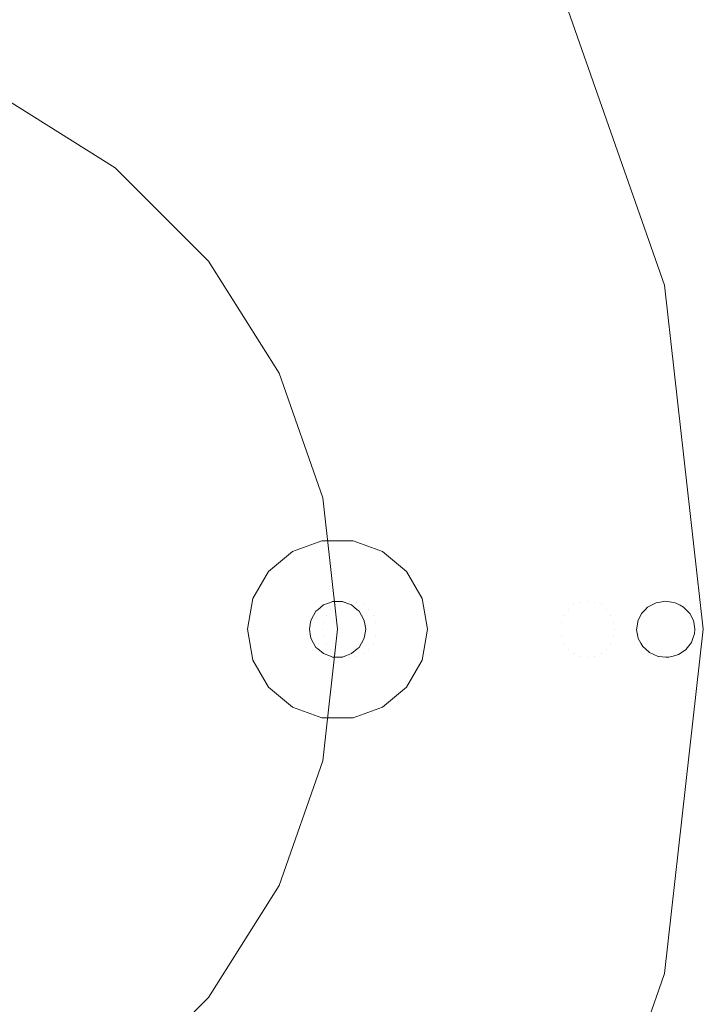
# Model space of a CAD drawing. Header units: millimetres. Extents: x -608 to 205, y -413 to 558.
# Tile 12 of 37: x 6 to 128, y -205 to -30. Entities that reach past the tile are written whole.
import ezdxf

# ---------------------------------------------------------------- set-up
doc = ezdxf.new("R2010")
doc.units = ezdxf.units.MM
doc.header["$LTSCALE"] = 25.4
doc.layers.add('None', color=7, linetype='Continuous', lineweight=5)

# ---------------------------------------------------------------- blocks, each defined once
blk = doc.blocks.new('Group-1')
at = {"layer": 'None', "color": 7, "linetype": 'Continuous', "lineweight": 5}
for points, invisible_edges in [([(-27.78, 109.68, 9), (24.36, 76.91, 9), (67.9, 33.37, 9), (-147.1, -138.09, 9)], 12), ([(67.9, 33.37, 15), (24.36, 76.91, 15), (-27.78, 109.68, 15), (-147.1, -138.09, 15)], 12), ([(67.9, 33.37, 9), (100.66, -18.77, 9), (121, -76.9, 9), (-147.1, -138.09, 9)], 12), ([(-147.1, -138.09, 15), (121, -76.9, 15), (100.66, -18.77, 15), (67.9, 33.37, 15)], 9), ([(121, -76.9, 15), (121, -76.9, 9), (100.66, -18.77, 9), (100.66, -18.77, 15)], 5), ([(121, -76.9, 9), (127.9, -138.09, 9), (121, -199.28, 9), (-147.1, -138.09, 9)], 12), ([(121, -199.28, 15), (127.9, -138.09, 15), (121, -76.9, 15), (-147.1, -138.09, 15)], 12), ([(127.9, -138.09, 15), (127.9, -138.09, 9), (121, -76.9, 9), (121, -76.9, 15)], 5), ([(61.62, -133.32, 1), (60.4, -133.76, 1), (54.9, -124.23, 1), (60.12, -122.33, 1)], 10), ([(60.12, -122.33, 9), (60.12, -122.33, 1), (54.9, -124.23, 1), (54.9, -124.23, 9)], 5), ([(65.68, -122.33, 9), (60.12, -122.33, 9), (54.9, -124.23, 9), (62.9, -138.09, 9)], 12), ([(60.12, -122.33, 1), (62.03, -133.17, 1), (61.62, -133.32, 1)], 9), ([(62.9, -133.17, 1), (62.03, -133.17, 1), (60.12, -122.33, 1), (65.68, -122.33, 1)], 10), ([(65.68, -122.33, 9), (65.68, -122.33, 1), (60.12, -122.33, 1), (60.12, -122.33, 9)], 5), ([(65.68, -122.33, 1), (63.77, -133.17, 1), (62.9, -133.17, 1)], 9), ([(75.15, -127.81, 9), (70.9, -124.23, 9), (65.68, -122.33, 9), (62.9, -138.09, 9)], 12), ([(64.17, -133.32, 1), (63.77, -133.17, 1), (65.68, -122.33, 1)], 10), ([(65.68, -122.33, 1), (70.9, -124.23, 1), (65.4, -133.76, 1), (64.17, -133.32, 1)], 10), ([(70.9, -124.23, 9), (70.9, -124.23, 1), (65.68, -122.33, 1), (65.68, -122.33, 9)], 5), ([(54.9, -124.23, 9), (50.64, -127.81, 9), (47.86, -132.62, 9), (62.9, -138.09, 9)], 12), ([(50.64, -127.81, 1), (54.9, -124.23, 1), (60.4, -133.76, 1), (59.4, -134.6, 1)], 10), ([(54.9, -124.23, 9), (54.9, -124.23, 1), (50.64, -127.81, 1), (50.64, -127.81, 9)], 5), ([(66.4, -134.6, 1), (65.4, -133.76, 1), (70.9, -124.23, 1), (75.15, -127.81, 1)], 10), ([(75.15, -127.81, 9), (75.15, -127.81, 1), (70.9, -124.23, 1), (70.9, -124.23, 9)], 5), ([(58.63, -135.63, 1), (58.2, -136.38, 1), (47.86, -132.62, 1), (50.64, -127.81, 1)], 10), ([(50.64, -127.81, 9), (50.64, -127.81, 1), (47.86, -132.62, 1), (47.86, -132.62, 9)], 5), ([(50.64, -127.81, 1), (59.07, -134.88, 1), (58.63, -135.63, 1)], 9), ([(59.4, -134.6, 1), (59.07, -134.88, 1), (50.64, -127.81, 1)], 10), ([(78.9, -138.09, 9), (77.93, -132.62, 9), (75.15, -127.81, 9), (62.9, -138.09, 9)], 12), ([(75.15, -127.81, 1), (66.73, -134.88, 1), (66.4, -134.6, 1)], 9), ([(67.16, -135.63, 1), (66.73, -134.88, 1), (75.15, -127.81, 1)], 10), ([(75.15, -127.81, 1), (77.93, -132.62, 1), (67.6, -136.38, 1), (67.16, -135.63, 1)], 10), ([(77.93, -132.62, 9), (77.93, -132.62, 1), (75.15, -127.81, 1), (75.15, -127.81, 9)], 5), ([(58.12, -136.81, 1), (57.9, -138.09, 1), (46.9, -138.09, 1), (47.86, -132.62, 1)], 10), ([(47.86, -132.62, 9), (47.86, -132.62, 1), (46.9, -138.09, 1), (46.9, -138.09, 9)], 5), ([(47.86, -132.62, 9), (46.9, -138.09, 9), (47.86, -143.56, 9), (62.9, -138.09, 9)], 12), ([(47.86, -132.62, 1), (58.2, -136.38, 1), (58.12, -136.81, 1)], 9), ([(67.67, -136.81, 1), (67.6, -136.38, 1), (77.93, -132.62, 1)], 10), ([(77.93, -132.62, 1), (78.9, -138.09, 1), (67.9, -138.09, 1), (67.67, -136.81, 1)], 10), ([(78.9, -138.09, 9), (78.9, -138.09, 1), (77.93, -132.62, 1), (77.93, -132.62, 9)], 5), ([(59.07, -134.88, 1), (59.41, -134.56, -15.55), (58.62, -135.59, -15.58)], 11), ([(60.86, -135.59, -26.41), (58.62, -135.59, -15.58), (59.41, -134.56, -15.55)], 11), ([(59.07, -134.88, 1), (59.4, -134.6, 1), (59.41, -134.56, -15.55)], 10), ([(59.4, -134.6, 1), (60.4, -133.76, 1), (60.44, -133.76, -15.5)], 10), ([(60.44, -133.76, -15.5), (59.41, -134.56, -15.55), (59.4, -134.6, 1)], 11), ([(61.62, -134.56, -26.2), (59.41, -134.56, -15.55), (60.44, -133.76, -15.5)], 11), ([(59.41, -134.56, -15.55), (61.62, -134.56, -26.2), (60.86, -135.59, -26.41)], 11), ([(60.4, -133.76, 1), (61.62, -133.32, 1), (61.65, -133.26, -15.45)], 10), ([(61.65, -133.26, -15.45), (60.44, -133.76, -15.5), (60.4, -133.76, 1)], 11), ([(62.62, -133.76, -25.93), (60.44, -133.76, -15.5), (61.65, -133.26, -15.45)], 11), ([(60.44, -133.76, -15.5), (62.62, -133.76, -25.93), (61.62, -134.56, -26.2)], 11), ([(61.62, -134.56, -26.2), (72, -134.56, -64.94), (71.24, -135.59, -65.15), (60.86, -135.59, -26.41)], 15), ([(61.65, -133.26, -15.45), (61.62, -133.32, 1), (62.03, -133.17, 1)], 9), ([(62.62, -133.76, -25.93), (73, -133.76, -64.68), (72, -134.56, -64.94), (61.62, -134.56, -26.2)], 15), ([(63.78, -133.26, -25.61), (61.65, -133.26, -15.45), (62.94, -133.09, -15.4)], 11), ([(62.94, -133.09, -15.4), (61.65, -133.26, -15.45), (62.03, -133.17, 1)], 11), ([(61.65, -133.26, -15.45), (63.78, -133.26, -25.61), (62.62, -133.76, -25.93)], 11), ([(62.03, -133.17, 1), (62.9, -133.17, 1), (62.94, -133.09, -15.4)], 10), ([(63.78, -133.26, -25.61), (74.17, -133.26, -64.36), (73, -133.76, -64.68), (62.62, -133.76, -25.93)], 15), ([(62.94, -133.09, -15.4), (62.9, -133.17, 1), (63.77, -133.17, 1)], 9), ([(63.77, -133.17, 1), (64.23, -133.26, -15.34), (62.94, -133.09, -15.4)], 11), ([(65.03, -133.09, -25.27), (62.94, -133.09, -15.4), (64.23, -133.26, -15.34)], 11), ([(62.94, -133.09, -15.4), (65.03, -133.09, -25.27), (63.78, -133.26, -25.61)], 11), ([(63.77, -133.17, 1), (64.17, -133.32, 1), (64.23, -133.26, -15.34)], 10), ([(65.03, -133.09, -25.27), (75.42, -133.09, -64.03), (74.17, -133.26, -64.36), (63.78, -133.26, -25.61)], 15), ([(65.43, -133.76, -15.29), (64.23, -133.26, -15.34), (64.17, -133.32, 1)], 11), ([(64.17, -133.32, 1), (65.4, -133.76, 1), (65.43, -133.76, -15.29)], 10), ([(64.23, -133.26, -15.34), (66.28, -133.26, -24.93), (65.03, -133.09, -25.27)], 11), ([(66.28, -133.26, -24.93), (64.23, -133.26, -15.34), (65.43, -133.76, -15.29)], 11), ([(66.28, -133.26, -24.93), (76.67, -133.26, -63.69), (75.42, -133.09, -64.03), (65.03, -133.09, -25.27)], 15), ([(65.4, -133.76, 1), (66.4, -134.6, 1), (66.46, -134.56, -15.25)], 10), ([(66.46, -134.56, -15.25), (65.43, -133.76, -15.29), (65.4, -133.76, 1)], 11), ([(65.43, -133.76, -15.29), (67.44, -133.76, -24.61), (66.28, -133.26, -24.93)], 11), ([(67.44, -133.76, -24.61), (65.43, -133.76, -15.29), (66.46, -134.56, -15.25)], 11), ([(67.44, -133.76, -24.61), (77.83, -133.76, -63.38), (76.67, -133.26, -63.69), (66.28, -133.26, -24.93)], 15), ([(66.46, -134.56, -15.25), (66.4, -134.6, 1), (66.73, -134.88, 1)], 9), ([(66.46, -134.56, -15.25), (68.44, -134.56, -24.34), (67.44, -133.76, -24.61)], 11), ([(67.25, -135.59, -15.21), (66.46, -134.56, -15.25), (66.73, -134.88, 1)], 11), ([(68.44, -134.56, -24.34), (66.46, -134.56, -15.25), (67.25, -135.59, -15.21)], 11), ([(67.25, -135.59, -15.21), (69.21, -135.59, -24.13), (68.44, -134.56, -24.34)], 11), ([(68.44, -134.56, -24.34), (78.83, -134.56, -63.11), (77.83, -133.76, -63.38), (67.44, -133.76, -24.61)], 15), ([(69.21, -135.59, -24.13), (79.6, -135.59, -62.91), (78.83, -134.56, -63.11), (68.44, -134.56, -24.34)], 15), ([(72, -134.56, -64.94), (103.9, -134.56, -183.97), (103.13, -135.59, -184.18), (71.24, -135.59, -65.15)], 15), ([(73, -133.76, -64.68), (104.9, -133.76, -183.7), (103.9, -134.56, -183.97), (72, -134.56, -64.94)], 15), ([(74.17, -133.26, -64.36), (106.06, -133.26, -183.39), (104.9, -133.76, -183.7), (73, -133.76, -64.68)], 15), ([(75.42, -133.09, -64.03), (107.31, -133.09, -183.06), (106.06, -133.26, -183.39), (74.17, -133.26, -64.36)], 15), ([(76.67, -133.26, -63.69), (108.56, -133.26, -182.72), (107.31, -133.09, -183.06), (75.42, -133.09, -64.03)], 15), ([(77.83, -133.76, -63.38), (109.73, -133.76, -182.41), (108.56, -133.26, -182.72), (76.67, -133.26, -63.69)], 15), ([(78.83, -134.56, -63.11), (110.73, -134.56, -182.14), (109.73, -133.76, -182.41), (77.83, -133.76, -63.38)], 15), ([(79.6, -135.59, -62.91), (111.49, -135.59, -181.94), (110.73, -134.56, -182.14), (78.83, -134.56, -63.11)], 15), ([(116.93, -135.31, -235), (103.13, -135.59, -184.18), (103.9, -134.56, -183.97)], 11), ([(117.61, -134.59, -235), (103.9, -134.56, -183.97), (104.9, -133.76, -183.7)], 11), ([(103.9, -134.56, -183.97), (117.61, -134.59, -235), (116.93, -135.31, -235)], 9), ([(118.68, -133.82, -235), (104.9, -133.76, -183.7), (106.06, -133.26, -183.39)], 11), ([(104.9, -133.76, -183.7), (118.01, -134.18, -235), (117.61, -134.59, -235)], 9), ([(104.9, -133.76, -183.7), (118.68, -133.82, -235), (118.01, -134.18, -235)], 9), ([(119.5, -133.38, -235), (106.06, -133.26, -183.39), (107.31, -133.09, -183.06)], 11), ([(106.06, -133.26, -183.39), (119.5, -133.38, -235), (118.68, -133.82, -235)], 9), ([(107.31, -133.09, -183.06), (121.23, -133.09, -235), (119.5, -133.38, -235)], 9), ([(121.23, -133.09, -235), (107.31, -133.09, -183.06), (108.56, -133.26, -182.72)], 11), ([(108.56, -133.26, -182.72), (121.23, -133.09, -235), (121.23, -133.09, -235)], 9), ([(108.56, -133.26, -182.72), (122.91, -133.36, -235), (121.23, -133.09, -235)], 9), ([(122.91, -133.36, -235), (108.56, -133.26, -182.72), (109.73, -133.76, -182.41)], 11), ([(109.73, -133.76, -182.41), (123.79, -133.82, -235), (122.91, -133.36, -235)], 9), ([(123.79, -133.82, -235), (109.73, -133.76, -182.41), (110.73, -134.56, -182.14)], 11), ([(110.73, -134.56, -182.14), (124.39, -134.13, -235), (123.79, -133.82, -235)], 9), ([(110.73, -134.56, -182.14), (124.84, -134.6, -235), (124.39, -134.13, -235)], 9), ([(124.84, -134.6, -235), (110.73, -134.56, -182.14), (111.49, -135.59, -181.94)], 11), ([(111.49, -135.59, -181.94), (125.53, -135.31, -235), (124.84, -134.6, -235)], 9), ([(116.93, -135.31, -235), (117.61, -134.59, -235), (126.41, -138.09, -235)], 10), ([(123.79, -133.82, -235), (117.61, -134.59, -235), (118.01, -134.18, -235), (118.68, -133.82, -235)], 9), ([(123.79, -133.82, -235), (124.39, -134.13, -235), (124.84, -134.6, -235), (117.61, -134.59, -235)], 12), ([(117.61, -134.59, -235), (124.84, -134.6, -235), (125.53, -135.31, -235)], 9), ([(125.53, -135.31, -235), (126.15, -136.54, -235), (126.19, -136.8, -235), (117.61, -134.59, -235)], 12), ([(126.19, -136.8, -235), (126.41, -138.09, -235), (117.61, -134.59, -235)], 10), ([(123.79, -133.82, -235), (118.68, -133.82, -235), (119.5, -133.38, -235), (121.23, -133.09, -235)], 9), ([(121.23, -133.09, -235), (121.23, -133.09, -235), (122.91, -133.36, -235), (123.79, -133.82, -235)], 8), ([(58.62, -135.59, -15.58), (58.12, -136.8, -15.6), (58.2, -136.38, 1)], 11), ([(60.37, -136.8, -26.54), (58.12, -136.8, -15.6), (58.62, -135.59, -15.58)], 11), ([(58.12, -136.8, -15.6), (58.12, -136.81, 1), (58.2, -136.38, 1)], 9), ([(58.2, -136.38, 1), (58.63, -135.63, 1), (58.62, -135.59, -15.58)], 10), ([(58.62, -135.59, -15.58), (58.63, -135.63, 1), (59.07, -134.88, 1)], 9), ([(58.62, -135.59, -15.58), (60.86, -135.59, -26.41), (60.37, -136.8, -26.54)], 11), ([(60.86, -135.59, -26.41), (71.24, -135.59, -65.15), (70.75, -136.8, -65.28), (60.37, -136.8, -26.54)], 15), ([(66.73, -134.88, 1), (67.16, -135.63, 1), (67.25, -135.59, -15.21)], 10), ([(67.25, -135.59, -15.21), (67.16, -135.63, 1), (67.6, -136.38, 1)], 9), ([(67.6, -136.38, 1), (67.75, -136.8, -15.19), (67.25, -135.59, -15.21)], 11), ([(69.21, -135.59, -24.13), (67.25, -135.59, -15.21), (67.75, -136.8, -15.19)], 11), ([(67.6, -136.38, 1), (67.67, -136.81, 1), (67.75, -136.8, -15.19)], 10), ([(67.75, -136.8, -15.19), (69.69, -136.8, -24), (69.21, -135.59, -24.13)], 11), ([(69.69, -136.8, -24), (80.08, -136.8, -62.78), (79.6, -135.59, -62.91), (69.21, -135.59, -24.13)], 15), ([(71.24, -135.59, -65.15), (103.13, -135.59, -184.18), (102.65, -136.8, -184.31), (70.75, -136.8, -65.28)], 15), ([(80.08, -136.8, -62.78), (111.98, -136.8, -181.81), (111.49, -135.59, -181.94), (79.6, -135.59, -62.91)], 15), ([(116.26, -136.8, -235), (102.65, -136.8, -184.31), (103.13, -135.59, -184.18)], 11), ([(103.13, -135.59, -184.18), (116.93, -135.31, -235), (116.28, -136.62, -235)], 9), ([(103.13, -135.59, -184.18), (116.28, -136.62, -235), (116.26, -136.8, -235)], 9), ([(125.53, -135.31, -235), (111.49, -135.59, -181.94), (111.98, -136.8, -181.81)], 11), ([(111.98, -136.8, -181.81), (126.15, -136.54, -235), (125.53, -135.31, -235)], 9), ([(111.98, -136.8, -181.81), (126.19, -136.8, -235), (126.15, -136.54, -235)], 9), ([(126.41, -138.09, -235), (116.26, -136.8, -235), (116.28, -136.62, -235), (116.93, -135.31, -235)], 9), ([(-147.1, -138.09, 9), (121, -199.28, 9), (100.66, -257.41, 9), (67.9, -309.55, 9)], 9), ([(67.9, -309.55, 9), (24.36, -353.09, 9), (-27.78, -385.86, 9), (-147.1, -138.09, 9)], 12), ([(-27.78, -385.86, 15), (24.36, -353.09, 15), (67.9, -309.55, 15), (-147.1, -138.09, 15)], 12), ([(67.9, -309.55, 15), (100.66, -257.41, 15), (121, -199.28, 15), (-147.1, -138.09, 15)], 12), ([(47.86, -143.56, 1), (46.9, -138.09, 1), (57.9, -138.09, 1), (58.12, -139.38, 1)], 10), ([(46.9, -138.09, 9), (46.9, -138.09, 1), (47.86, -143.56, 1), (47.86, -143.56, 9)], 5), ([(62.9, -138.09, 9), (47.86, -143.56, 9), (50.64, -148.38, 9), (54.9, -151.95, 9)], 9), ([(54.9, -151.95, 9), (60.12, -153.85, 9), (65.68, -153.85, 9), (62.9, -138.09, 9)], 12), ([(57.9, -138.09, 1), (58.12, -136.81, 1), (58.12, -136.8, -15.6)], 10), ([(58.12, -136.8, -15.6), (57.95, -138.09, -15.61), (57.9, -138.09, 1)], 11), ([(57.9, -138.09, 1), (57.95, -138.09, -15.61), (58.12, -139.39, -15.6)], 11), ([(58.12, -139.39, -15.6), (58.12, -139.38, 1), (57.9, -138.09, 1)], 9), ([(60.21, -138.09, -26.59), (57.95, -138.09, -15.61), (58.12, -136.8, -15.6)], 11), ([(58.12, -139.39, -15.6), (57.95, -138.09, -15.61), (60.21, -138.09, -26.59)], 11), ([(58.12, -136.8, -15.6), (60.37, -136.8, -26.54), (60.21, -138.09, -26.59)], 11), ([(60.21, -138.09, -26.59), (60.37, -139.39, -26.54), (58.12, -139.39, -15.6)], 11), ([(60.37, -136.8, -26.54), (70.75, -136.8, -65.28), (70.59, -138.09, -65.32), (60.21, -138.09, -26.59)], 15), ([(60.21, -138.09, -26.59), (70.59, -138.09, -65.32), (70.75, -139.39, -65.28), (60.37, -139.39, -26.54)], 15), ([(65.68, -153.85, 9), (70.9, -151.95, 9), (75.15, -148.38, 9), (62.9, -138.09, 9)], 12), ([(75.15, -148.38, 9), (77.93, -143.56, 9), (78.9, -138.09, 9), (62.9, -138.09, 9)], 12), ([(67.92, -138.09, -15.18), (67.75, -136.8, -15.19), (67.67, -136.81, 1)], 11), ([(67.67, -136.81, 1), (67.9, -138.09, 1), (67.92, -138.09, -15.18)], 10), ([(67.67, -139.38, 1), (67.75, -139.39, -15.19), (67.92, -138.09, -15.18)], 11), ([(67.92, -138.09, -15.18), (67.9, -138.09, 1), (67.67, -139.38, 1)], 9), ([(67.67, -139.38, 1), (67.9, -138.09, 1), (78.9, -138.09, 1), (77.93, -143.56, 1)], 10), ([(69.69, -136.8, -24), (67.75, -136.8, -15.19), (67.92, -138.09, -15.18)], 11), ([(67.92, -138.09, -15.18), (67.75, -139.39, -15.19), (69.69, -139.39, -24)], 11), ([(67.92, -138.09, -15.18), (69.86, -138.09, -23.95), (69.69, -136.8, -24)], 11), ([(69.69, -139.39, -24), (69.86, -138.09, -23.95), (67.92, -138.09, -15.18)], 11), ([(69.86, -138.09, -23.95), (80.25, -138.09, -62.74), (80.08, -136.8, -62.78), (69.69, -136.8, -24)], 15), ([(69.69, -139.39, -24), (80.08, -139.39, -62.78), (80.25, -138.09, -62.74), (69.86, -138.09, -23.95)], 15), ([(70.75, -136.8, -65.28), (102.65, -136.8, -184.31), (102.48, -138.09, -184.35), (70.59, -138.09, -65.32)], 15), ([(70.59, -138.09, -65.32), (102.48, -138.09, -184.35), (102.65, -139.39, -184.31), (70.75, -139.39, -65.28)], 15), ([(77.93, -143.56, 9), (77.93, -143.56, 1), (78.9, -138.09, 1), (78.9, -138.09, 9)], 5), ([(80.25, -138.09, -62.74), (112.14, -138.09, -181.76), (111.98, -136.8, -181.81), (80.08, -136.8, -62.78)], 15), ([(80.08, -139.39, -62.78), (111.98, -139.39, -181.81), (112.14, -138.09, -181.76), (80.25, -138.09, -62.74)], 15), ([(116.05, -138.18, -235), (102.48, -138.09, -184.35), (102.65, -136.8, -184.31)], 11), ([(102.65, -139.39, -184.31), (102.48, -138.09, -184.35), (116.05, -138.18, -235)], 11), ([(102.65, -136.8, -184.31), (116.26, -136.8, -235), (116.05, -138.18, -235)], 9), ([(116.05, -138.18, -235), (116.27, -139.38, -235), (102.65, -139.39, -184.31)], 10), ([(126.19, -136.8, -235), (111.98, -136.8, -181.81), (112.14, -138.09, -181.76)], 11), ([(112.14, -138.09, -181.76), (111.98, -139.39, -181.81), (126.18, -139.37, -235)], 11), ([(112.14, -138.09, -181.76), (126.41, -138.09, -235), (126.19, -136.8, -235)], 9), ([(126.18, -139.37, -235), (126.34, -138.89, -235), (112.14, -138.09, -181.76)], 10), ([(126.34, -138.89, -235), (126.41, -138.09, -235), (112.14, -138.09, -181.76)], 10), ([(116.27, -139.38, -235), (116.05, -138.18, -235), (116.26, -136.8, -235), (126.18, -139.37, -235)], 12), ([(116.26, -136.8, -235), (126.41, -138.09, -235), (126.34, -138.89, -235), (126.18, -139.37, -235)], 9), ([(121, -199.28, 15), (121, -199.28, 9), (127.9, -138.09, 9), (127.9, -138.09, 15)], 5), ([(58.12, -139.38, 1), (58.2, -139.8, 1), (47.86, -143.56, 1)], 10), ([(50.64, -148.38, 1), (47.86, -143.56, 1), (58.2, -139.8, 1), (58.63, -140.55, 1)], 10), ([(58.2, -139.8, 1), (58.12, -139.38, 1), (58.12, -139.39, -15.6)], 10), ([(58.2, -139.8, 1), (58.12, -139.39, -15.6), (58.62, -140.59, -15.58)], 11), ([(58.62, -140.59, -15.58), (58.12, -139.39, -15.6), (60.37, -139.39, -26.54)], 11), ([(58.62, -140.59, -15.58), (58.63, -140.55, 1), (58.2, -139.8, 1)], 9), ([(60.37, -139.39, -26.54), (60.86, -140.59, -26.41), (58.62, -140.59, -15.58)], 11), ([(60.37, -139.39, -26.54), (70.75, -139.39, -65.28), (71.24, -140.59, -65.15), (60.86, -140.59, -26.41)], 15), ([(67.6, -139.8, 1), (67.16, -140.55, 1), (67.25, -140.59, -15.21)], 10), ([(67.16, -140.55, 1), (67.6, -139.8, 1), (77.93, -143.56, 1), (75.15, -148.38, 1)], 10), ([(67.25, -140.59, -15.21), (67.75, -139.39, -15.19), (67.6, -139.8, 1)], 11), ([(67.75, -139.39, -15.19), (67.25, -140.59, -15.21), (69.21, -140.59, -24.13)], 11), ([(67.75, -139.39, -15.19), (67.67, -139.38, 1), (67.6, -139.8, 1)], 9), ([(77.93, -143.56, 1), (67.6, -139.8, 1), (67.67, -139.38, 1)], 9), ([(69.21, -140.59, -24.13), (69.69, -139.39, -24), (67.75, -139.39, -15.19)], 11), ([(69.21, -140.59, -24.13), (79.6, -140.59, -62.91), (80.08, -139.39, -62.78), (69.69, -139.39, -24)], 15), ([(70.75, -139.39, -65.28), (102.65, -139.39, -184.31), (103.13, -140.59, -184.18), (71.24, -140.59, -65.15)], 15), ([(79.6, -140.59, -62.91), (111.49, -140.59, -181.94), (111.98, -139.39, -181.81), (80.08, -139.39, -62.78)], 15), ([(103.13, -140.59, -184.18), (102.65, -139.39, -184.31), (116.27, -139.38, -235)], 11), ([(116.27, -139.38, -235), (116.34, -139.73, -235), (103.13, -140.59, -184.18)], 10), ([(116.34, -139.73, -235), (116.81, -140.56, -235), (103.13, -140.59, -184.18)], 10), ([(111.98, -139.39, -181.81), (111.49, -140.59, -181.94), (125.82, -140.41, -235)], 11), ([(125.82, -140.41, -235), (126.18, -139.37, -235), (111.98, -139.39, -181.81)], 10), ([(126.18, -139.37, -235), (116.81, -140.56, -235), (116.34, -139.73, -235), (116.27, -139.38, -235)], 9), ([(116.81, -140.56, -235), (126.18, -139.37, -235), (125.82, -140.41, -235), (124.88, -141.62, -235)], 9), ([(58.63, -140.55, 1), (59.07, -141.31, 1), (50.64, -148.38, 1)], 10), ([(50.64, -148.38, 1), (59.07, -141.31, 1), (59.4, -141.58, 1)], 9), ([(59.4, -141.58, 1), (60.4, -142.42, 1), (54.9, -151.95, 1), (50.64, -148.38, 1)], 10), ([(59.07, -141.31, 1), (58.63, -140.55, 1), (58.62, -140.59, -15.58)], 10), ([(58.62, -140.59, -15.58), (59.41, -141.63, -15.55), (59.07, -141.31, 1)], 11), ([(59.41, -141.63, -15.55), (58.62, -140.59, -15.58), (60.86, -140.59, -26.41)], 11), ([(59.41, -141.63, -15.55), (59.4, -141.58, 1), (59.07, -141.31, 1)], 9), ([(59.4, -141.58, 1), (59.41, -141.63, -15.55), (60.44, -142.42, -15.5)], 11), ([(60.44, -142.42, -15.5), (60.4, -142.42, 1), (59.4, -141.58, 1)], 9), ([(60.86, -140.59, -26.41), (61.62, -141.63, -26.2), (59.41, -141.63, -15.55)], 11), ([(60.44, -142.42, -15.5), (59.41, -141.63, -15.55), (61.62, -141.63, -26.2)], 11), ([(61.62, -141.63, -26.2), (62.62, -142.42, -25.93), (60.44, -142.42, -15.5)], 11), ([(60.86, -140.59, -26.41), (71.24, -140.59, -65.15), (72, -141.63, -64.94), (61.62, -141.63, -26.2)], 15), ([(61.62, -141.63, -26.2), (72, -141.63, -64.94), (73, -142.42, -64.68), (62.62, -142.42, -25.93)], 15), ([(66.46, -141.63, -15.25), (66.4, -141.58, 1), (65.4, -142.42, 1)], 9), ([(75.15, -148.38, 1), (70.9, -151.95, 1), (65.4, -142.42, 1), (66.4, -141.58, 1)], 10), ([(65.4, -142.42, 1), (65.43, -142.42, -15.29), (66.46, -141.63, -15.25)], 11), ([(66.46, -141.63, -15.25), (65.43, -142.42, -15.29), (67.44, -142.42, -24.61)], 11), ([(66.73, -141.31, 1), (66.4, -141.58, 1), (66.46, -141.63, -15.25)], 10), ([(66.4, -141.58, 1), (66.73, -141.31, 1), (75.15, -148.38, 1)], 10), ([(66.73, -141.31, 1), (66.46, -141.63, -15.25), (67.25, -140.59, -15.21)], 11), ([(67.25, -140.59, -15.21), (66.46, -141.63, -15.25), (68.44, -141.63, -24.34)], 11), ([(67.44, -142.42, -24.61), (68.44, -141.63, -24.34), (66.46, -141.63, -15.25)], 11), ([(67.25, -140.59, -15.21), (67.16, -140.55, 1), (66.73, -141.31, 1)], 9), ([(75.15, -148.38, 1), (66.73, -141.31, 1), (67.16, -140.55, 1)], 9), ([(68.44, -141.63, -24.34), (69.21, -140.59, -24.13), (67.25, -140.59, -15.21)], 11), ([(67.44, -142.42, -24.61), (77.83, -142.42, -63.38), (78.83, -141.63, -63.11), (68.44, -141.63, -24.34)], 15), ([(68.44, -141.63, -24.34), (78.83, -141.63, -63.11), (79.6, -140.59, -62.91), (69.21, -140.59, -24.13)], 15), ([(71.24, -140.59, -65.15), (103.13, -140.59, -184.18), (103.9, -141.63, -183.97), (72, -141.63, -64.94)], 15), ([(72, -141.63, -64.94), (103.9, -141.63, -183.97), (104.9, -142.42, -183.7), (73, -142.42, -64.68)], 15), ([(77.83, -142.42, -63.38), (109.73, -142.42, -182.41), (110.73, -141.63, -182.14), (78.83, -141.63, -63.11)], 15), ([(78.83, -141.63, -63.11), (110.73, -141.63, -182.14), (111.49, -140.59, -181.94), (79.6, -140.59, -62.91)], 15), ([(103.9, -141.63, -183.97), (103.13, -140.59, -184.18), (116.81, -140.56, -235)], 11), ([(116.81, -140.56, -235), (117.13, -141.15, -235), (103.9, -141.63, -183.97)], 10), ([(117.13, -141.15, -235), (117.61, -141.58, -235), (103.9, -141.63, -183.97)], 10), ([(104.9, -142.42, -183.7), (103.9, -141.63, -183.97), (117.61, -141.58, -235)], 11), ([(117.61, -141.58, -235), (118.34, -142.24, -235), (104.9, -142.42, -183.7)], 10), ([(110.73, -141.63, -182.14), (109.73, -142.42, -182.41), (123.48, -142.6, -235)], 11), ([(111.49, -140.59, -181.94), (110.73, -141.63, -182.14), (124.88, -141.62, -235)], 11), ([(124.86, -141.66, -235), (124.88, -141.62, -235), (110.73, -141.63, -182.14)], 10), ([(123.48, -142.6, -235), (124.86, -141.66, -235), (110.73, -141.63, -182.14)], 10), ([(124.88, -141.62, -235), (125.82, -140.41, -235), (111.49, -140.59, -181.94)], 10), ([(116.81, -140.56, -235), (124.88, -141.62, -235), (124.86, -141.66, -235)], 9), ([(124.86, -141.66, -235), (123.48, -142.6, -235), (122.55, -142.85, -235), (116.81, -140.56, -235)], 12), ([(117.61, -141.58, -235), (117.13, -141.15, -235), (116.81, -140.56, -235), (122.55, -142.85, -235)], 12), ([(117.61, -141.58, -235), (121.24, -143.03, -235), (119.89, -142.91, -235)], 11), ([(117.61, -141.58, -235), (122.55, -142.85, -235), (121.75, -143.07, -235), (121.24, -143.03, -235)], 9), ([(119.89, -142.91, -235), (118.34, -142.24, -235), (117.61, -141.58, -235)], 8), ([(47.86, -143.56, 9), (47.86, -143.56, 1), (50.64, -148.38, 1), (50.64, -148.38, 9)], 5), ([(60.12, -153.85, 1), (54.9, -151.95, 1), (60.4, -142.42, 1), (61.62, -142.87, 1)], 10), ([(61.62, -142.87, 1), (62.03, -143.02, 1), (60.12, -153.85, 1)], 10), ([(65.68, -153.85, 1), (60.12, -153.85, 1), (62.03, -143.02, 1), (62.9, -143.02, 1)], 10), ([(60.4, -142.42, 1), (60.44, -142.42, -15.5), (61.65, -142.92, -15.45)], 11), ([(61.65, -142.92, -15.45), (61.62, -142.87, 1), (60.4, -142.42, 1)], 9), ([(61.65, -142.92, -15.45), (60.44, -142.42, -15.5), (62.62, -142.42, -25.93)], 11), ([(62.03, -143.02, 1), (61.62, -142.87, 1), (61.65, -142.92, -15.45)], 10), ([(62.62, -142.42, -25.93), (63.78, -142.92, -25.61), (61.65, -142.92, -15.45)], 11), ([(62.03, -143.02, 1), (61.65, -142.92, -15.45), (62.94, -143.09, -15.4)], 11), ([(62.94, -143.09, -15.4), (61.65, -142.92, -15.45), (63.78, -142.92, -25.61)], 11), ([(62.94, -143.09, -15.4), (62.9, -143.02, 1), (62.03, -143.02, 1)], 9), ([(62.62, -142.42, -25.93), (73, -142.42, -64.68), (74.17, -142.92, -64.36), (63.78, -142.92, -25.61)], 15), ([(63.77, -143.02, 1), (62.9, -143.02, 1), (62.94, -143.09, -15.4)], 10), ([(62.9, -143.02, 1), (63.77, -143.02, 1), (65.68, -153.85, 1)], 10), ([(62.94, -143.09, -15.4), (64.23, -142.92, -15.34), (63.77, -143.02, 1)], 11), ([(63.78, -142.92, -25.61), (65.03, -143.09, -25.27), (62.94, -143.09, -15.4)], 11), ([(64.23, -142.92, -15.34), (62.94, -143.09, -15.4), (65.03, -143.09, -25.27)], 11), ([(64.23, -142.92, -15.34), (64.17, -142.87, 1), (63.77, -143.02, 1)], 9), ([(65.68, -153.85, 1), (63.77, -143.02, 1), (64.17, -142.87, 1)], 9), ([(63.78, -142.92, -25.61), (74.17, -142.92, -64.36), (75.42, -143.09, -64.03), (65.03, -143.09, -25.27)], 15), ([(64.17, -142.87, 1), (64.23, -142.92, -15.34), (65.43, -142.42, -15.29)], 11), ([(65.43, -142.42, -15.29), (65.4, -142.42, 1), (64.17, -142.87, 1)], 9), ([(64.17, -142.87, 1), (65.4, -142.42, 1), (70.9, -151.95, 1), (65.68, -153.85, 1)], 10), ([(65.43, -142.42, -15.29), (64.23, -142.92, -15.34), (66.28, -142.92, -24.93)], 11), ([(65.03, -143.09, -25.27), (66.28, -142.92, -24.93), (64.23, -142.92, -15.34)], 11), ([(65.03, -143.09, -25.27), (75.42, -143.09, -64.03), (76.67, -142.92, -63.69), (66.28, -142.92, -24.93)], 15), ([(66.28, -142.92, -24.93), (67.44, -142.42, -24.61), (65.43, -142.42, -15.29)], 11), ([(66.28, -142.92, -24.93), (76.67, -142.92, -63.69), (77.83, -142.42, -63.38), (67.44, -142.42, -24.61)], 15), ([(73, -142.42, -64.68), (104.9, -142.42, -183.7), (106.06, -142.92, -183.39), (74.17, -142.92, -64.36)], 15), ([(74.17, -142.92, -64.36), (106.06, -142.92, -183.39), (107.31, -143.09, -183.06), (75.42, -143.09, -64.03)], 15), ([(75.15, -148.38, 9), (75.15, -148.38, 1), (77.93, -143.56, 1), (77.93, -143.56, 9)], 5), ([(75.42, -143.09, -64.03), (107.31, -143.09, -183.06), (108.56, -142.92, -182.72), (76.67, -142.92, -63.69)], 15), ([(76.67, -142.92, -63.69), (108.56, -142.92, -182.72), (109.73, -142.42, -182.41), (77.83, -142.42, -63.38)], 15), ([(106.06, -142.92, -183.39), (104.9, -142.42, -183.7), (118.34, -142.24, -235)], 11), ([(118.34, -142.24, -235), (119.89, -142.91, -235), (106.06, -142.92, -183.39)], 10), ([(107.31, -143.09, -183.06), (106.06, -142.92, -183.39), (119.89, -142.91, -235)], 11), ([(119.89, -142.91, -235), (119.94, -142.93, -235), (107.31, -143.09, -183.06)], 10), ([(108.56, -142.92, -182.72), (107.31, -143.09, -183.06), (121.24, -143.03, -235)], 11), ([(119.94, -142.93, -235), (121.24, -143.03, -235), (107.31, -143.09, -183.06)], 10), ([(109.73, -142.42, -182.41), (108.56, -142.92, -182.72), (122.55, -142.85, -235)], 11), ([(121.75, -143.07, -235), (122.55, -142.85, -235), (108.56, -142.92, -182.72)], 10), ([(121.24, -143.03, -235), (121.75, -143.07, -235), (108.56, -142.92, -182.72)], 10), ([(122.55, -142.85, -235), (123.48, -142.6, -235), (109.73, -142.42, -182.41)], 10), ([(121.24, -143.03, -235), (119.94, -142.93, -235), (119.89, -142.91, -235)], 8), ([(50.64, -148.38, 9), (50.64, -148.38, 1), (54.9, -151.95, 1), (54.9, -151.95, 9)], 5), ([(70.9, -151.95, 9), (70.9, -151.95, 1), (75.15, -148.38, 1), (75.15, -148.38, 9)], 5), ([(54.9, -151.95, 9), (54.9, -151.95, 1), (60.12, -153.85, 1), (60.12, -153.85, 9)], 5), ([(65.68, -153.85, 9), (65.68, -153.85, 1), (70.9, -151.95, 1), (70.9, -151.95, 9)], 5), ([(60.12, -153.85, 9), (60.12, -153.85, 1), (65.68, -153.85, 1), (65.68, -153.85, 9)], 5), ([(100.66, -257.41, 15), (100.66, -257.41, 9), (121, -199.28, 9), (121, -199.28, 15)], 5)]:
    blk.add_3dface(points, dxfattribs=dict(at, invisible_edges=invisible_edges))
blk = doc.blocks.new('Group-4-1')
at = {"layer": 'None', "color": 7, "linetype": 'Continuous', "lineweight": 5}
for points, invisible_edges in [([(3.46, -43.49, 15), (23.36, -56, 15), (39.99, -72.62, 15), (-42.1, -138.09, 15)], 12), ([(39.99, -72.62, 21), (23.36, -56, 21), (3.46, -43.49, 21), (-42.1, -138.09, 21)], 12), ([(23.36, -56, 21), (23.36, -56, 15), (3.46, -43.49, 15), (3.46, -43.49, 21)], 5), ([(39.99, -72.62, 21), (39.99, -72.62, 15), (23.36, -56, 15), (23.36, -56, 21)], 5), ([(39.99, -72.62, 15), (52.5, -92.53, 15), (60.26, -114.73, 15), (-42.1, -138.09, 15)], 12), ([(-42.1, -138.09, 21), (60.26, -114.73, 21), (52.5, -92.53, 21), (39.99, -72.62, 21)], 9), ([(52.5, -92.53, 21), (52.5, -92.53, 15), (39.99, -72.62, 15), (39.99, -72.62, 21)], 5), ([(60.26, -114.73, 21), (60.26, -114.73, 15), (52.5, -92.53, 15), (52.5, -92.53, 21)], 5), ([(60.26, -114.73, 15), (62.9, -138.09, 15), (60.26, -161.46, 15), (-42.1, -138.09, 15)], 12), ([(60.26, -161.46, 21), (62.9, -138.09, 21), (60.26, -114.73, 21), (-42.1, -138.09, 21)], 12), ([(62.9, -138.09, 21), (62.9, -138.09, 15), (60.26, -114.73, 15), (60.26, -114.73, 21)], 5), ([(-42.1, -138.09, 15), (60.26, -161.46, 15), (52.5, -183.65, 15), (39.99, -203.56, 15)], 9), ([(39.99, -203.56, 15), (23.36, -220.18, 15), (3.46, -232.69, 15), (-42.1, -138.09, 15)], 12), ([(3.46, -232.69, 21), (23.36, -220.18, 21), (39.99, -203.56, 21), (-42.1, -138.09, 21)], 12), ([(39.99, -203.56, 21), (52.5, -183.65, 21), (60.26, -161.46, 21), (-42.1, -138.09, 21)], 12), ([(60.26, -161.46, 21), (60.26, -161.46, 15), (62.9, -138.09, 15), (62.9, -138.09, 21)], 5), ([(52.5, -183.65, 21), (52.5, -183.65, 15), (60.26, -161.46, 15), (60.26, -161.46, 21)], 5), ([(39.99, -203.56, 21), (39.99, -203.56, 15), (52.5, -183.65, 15), (52.5, -183.65, 21)], 5), ([(23.36, -220.18, 21), (23.36, -220.18, 15), (39.99, -203.56, 15), (39.99, -203.56, 21)], 5)]:
    blk.add_3dface(points, dxfattribs=dict(at, invisible_edges=invisible_edges))

msp = doc.modelspace()

# ---------------------------------------------------------------- block references
at = {"layer": 'None', "color": 7}
for name in ['Group-1', 'Group-4-1']:
    msp.add_blockref(name, (0, 0), dxfattribs=at)

doc.saveas('drawing.dxf')
